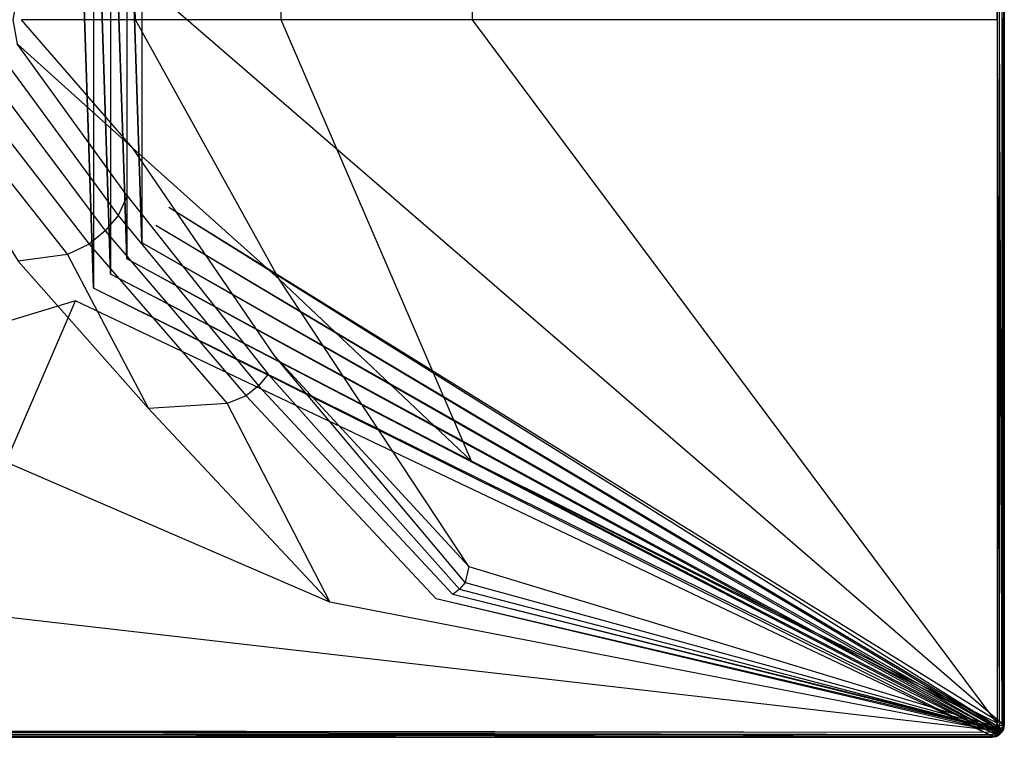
# Model space of a CAD drawing. Extents: x 0 to 1.4, y -0.9 to 0.
# Tile 17 of 18: x 0.78 to 1.4, y -0.9 to -0.45. Entities that reach past the tile are written whole.
import ezdxf

# ---------------------------------------------------------------- set-up
doc = ezdxf.new("R2010")
doc.units = 0
doc.layers.add('L1_WANNE_0_N_6231S4____REPLACEM', color=7, linetype='CONTINUOUS')

msp = doc.modelspace()

# ---------------------------------------------------------------- linework, layer by layer
at = {"layer": 'L1_WANNE_0_N_6231S4____REPLACEM', "color": 8}
for points, invisible_edges in [([(1.395578, -0.008914, 0.03986), (1.066074, -0.173275, 0.036318), (1.066725, -0.450031, 0.036317), (1.395578, -0.008914, 0.03986)], 14), ([(1.395585, -0.45005, 0.03986), (1.395578, -0.008914, 0.03986), (1.066725, -0.450031, 0.036317), (1.395585, -0.45005, 0.03986)], 14), ([(1.395585, -0.45005, 0.03986), (1.396808, -0.007501, 0.039894), (1.395578, -0.008914, 0.03986), (1.395585, -0.45005, 0.03986)], 13), ([(1.396808, -0.007501, 0.039894), (1.395585, -0.45005, 0.03986), (1.396806, -0.45005, 0.039894), (1.396808, -0.007501, 0.039894)], 14), ([(1.398403, -0.45005, 0.038833), (1.396808, -0.007501, 0.039894), (1.396806, -0.45005, 0.039894), (1.398403, -0.45005, 0.038833)], 13), ([(1.396808, -0.007501, 0.039894), (1.398403, -0.45005, 0.038833), (1.398405, -0.007501, 0.038833), (1.396808, -0.007501, 0.039894)], 14), ([(1.399601, -0.45005, 0.037135), (1.398405, -0.007501, 0.038833), (1.398403, -0.45005, 0.038833), (1.399601, -0.45005, 0.037135)], 13), ([(1.398405, -0.007501, 0.038833), (1.399601, -0.45005, 0.037135), (1.399602, -0.007701, 0.037135), (1.398405, -0.007501, 0.038833)], 14), ([(1.399601, -0.45005, 0.037135), (1.400002, -0.008001, 0.035013), (1.399602, -0.007701, 0.037135), (1.399601, -0.45005, 0.037135)], 14), ([(1.400002, -0.008001, 0.035013), (1.399601, -0.45005, 0.037135), (1.4, -0.45005, 0.035013), (1.400002, -0.008001, 0.035013)], 13), ([(1.4, -0.449987, 0.033422), (1.400002, -0.008001, 0.035013), (1.4, -0.45005, 0.035013), (1.4, -0.449987, 0.033422)], 13), ([(1.066074, -0.173275, 0.036318), (0.945567, -0.287389, 0.033021), (0.946733, -0.45003, 0.033018), (1.066074, -0.173275, 0.036318)], 14), ([(1.066725, -0.450031, 0.036317), (1.066074, -0.173275, 0.036318), (0.946733, -0.45003, 0.033018), (1.066725, -0.450031, 0.036317)], 14), ([(0.817841, -0.273679), (0.7, -0.662109), (0.7, -0.237934), (0.817841, -0.273679)], 13), ([(0.7, -0.662109), (0.817841, -0.273679), (0.817833, -0.626368), (0.7, -0.662109)], 10), ([(0.817833, -0.626368), (0.817841, -0.273679), (0.829115, -0.618285), (0.817833, -0.626368)], 13), ([(0.829115, -0.618285), (0.817841, -0.273679), (0.829122, -0.281764), (0.829115, -0.618285)], 10), ([(0.829115, -0.618285), (0.829122, -0.281764), (0.839844, -0.60948), (0.829115, -0.618285)], 13), ([(0.839844, -0.60948), (0.829122, -0.281764), (0.839851, -0.290568), (0.839844, -0.60948)], 10), ([(0.945567, -0.287389, 0.033021), (0.853757, -0.369437, 0.030511), (0.85538, -0.450031, 0.030506), (0.945567, -0.287389, 0.033021)], 14), ([(0.946733, -0.45003, 0.033018), (0.945567, -0.287389, 0.033021), (0.85538, -0.450031, 0.030506), (0.946733, -0.45003, 0.033018)], 14), ([(0.839844, -0.60948), (0.839851, -0.290568), (0.849973, -0.599993), (0.839844, -0.60948)], 13), ([(0.849973, -0.599993), (0.839851, -0.290568), (0.84998, -0.300056), (0.849973, -0.599993)], 10), ([(0.849973, -0.599993), (0.84998, -0.300056), (0.859461, -0.589864), (0.849973, -0.599993)], 13), ([(0.859461, -0.589864), (0.84998, -0.300056), (0.859468, -0.310186), (0.859461, -0.589864)], 10), ([(0.859461, -0.589864), (0.859468, -0.310186), (0.868266, -0.579136), (0.859461, -0.589864)], 15), ([(0.868266, -0.579136), (0.859468, -0.310186), (0.868272, -0.320914), (0.868266, -0.579136)], 15), ([(0.868266, -0.579136), (0.868272, -0.320914), (0.876351, -0.567855), (0.868266, -0.579136)], 15), ([(0.876351, -0.567855), (0.868272, -0.320914), (0.876353, -0.440375), (0.876351, -0.567855)], 15), ([(0.853757, -0.369437, 0.030511), (0.781228, -0.434948, 0.028541), (0.783923, -0.45005, 0.028541), (0.853757, -0.369437, 0.030511)], 14), ([(0.85538, -0.450031, 0.030506), (0.853757, -0.369437, 0.030511), (0.783923, -0.45005, 0.028541), (0.85538, -0.450031, 0.030506)], 14), ([(0.781228, -0.434948, 0.028541), (0.778633, -0.45005, 0.028435), (0.783923, -0.45005, 0.028541), (0.781228, -0.434948, 0.028541)], 14), ([(0.876353, -0.440375), (1.399099, -0.891916), (0.876351, -0.567855), (0.876353, -0.440375)], 13), ([(1.399099, -0.891916), (0.876353, -0.440375), (1.399099, -0.44904), (1.399099, -0.891916)], 14), ([(0.778633, -0.45005, 0.028435), (0.781228, -0.465052, 0.028541), (0.783923, -0.45005, 0.028541), (0.778633, -0.45005, 0.028435)], 14), ([(0.853757, -0.530581, 0.030511), (0.783923, -0.45005, 0.028541), (0.781228, -0.465052, 0.028541), (0.853757, -0.530581, 0.030511)], 14), ([(0.85538, -0.450031, 0.030506), (0.783923, -0.45005, 0.028541), (0.853757, -0.530581, 0.030511), (0.85538, -0.450031, 0.030506)], 14), ([(0.945567, -0.61263, 0.033021), (0.85538, -0.450031, 0.030506), (0.853757, -0.530581, 0.030511), (0.945567, -0.61263, 0.033021)], 14), ([(0.946733, -0.45003, 0.033018), (0.85538, -0.450031, 0.030506), (0.945567, -0.61263, 0.033021), (0.946733, -0.45003, 0.033018)], 14), ([(1.066074, -0.726742, 0.036318), (0.946733, -0.45003, 0.033018), (0.945567, -0.61263, 0.033021), (1.066074, -0.726742, 0.036318)], 14), ([(1.066725, -0.450031, 0.036317), (0.946733, -0.45003, 0.033018), (1.066074, -0.726742, 0.036318), (1.066725, -0.450031, 0.036317)], 14), ([(1.395577, -0.891086, 0.03986), (1.066725, -0.450031, 0.036317), (1.066074, -0.726742, 0.036318), (1.395577, -0.891086, 0.03986)], 14), ([(1.395585, -0.45005, 0.03986), (1.066725, -0.450031, 0.036317), (1.395577, -0.891086, 0.03986), (1.395585, -0.45005, 0.03986)], 14), ([(1.396806, -0.892499, 0.039894), (1.395585, -0.45005, 0.03986), (1.395577, -0.891086, 0.03986), (1.396806, -0.892499, 0.039894)], 13), ([(1.395585, -0.45005, 0.03986), (1.396806, -0.892499, 0.039894), (1.396806, -0.45005, 0.039894), (1.395585, -0.45005, 0.03986)], 14), ([(1.398403, -0.892499, 0.038833), (1.396806, -0.45005, 0.039894), (1.396806, -0.892499, 0.039894), (1.398403, -0.892499, 0.038833)], 13), ([(1.396806, -0.45005, 0.039894), (1.398403, -0.892499, 0.038833), (1.398403, -0.45005, 0.038833), (1.396806, -0.45005, 0.039894)], 14), ([(1.399601, -0.892299, 0.037135), (1.398403, -0.45005, 0.038833), (1.398403, -0.892499, 0.038833), (1.399601, -0.892299, 0.037135)], 13), ([(1.398403, -0.45005, 0.038833), (1.399601, -0.892299, 0.037135), (1.399601, -0.45005, 0.037135), (1.398403, -0.45005, 0.038833)], 14), ([(1.4, -0.448667), (1.399099, -0.891916), (1.399099, -0.44904), (1.4, -0.448667)], 13), ([(1.399099, -0.891916), (1.4, -0.448667), (1.4, -0.891999), (1.399099, -0.891916)], 14), ([(1.4, -0.891999, 0.035013), (1.399601, -0.45005, 0.037135), (1.399601, -0.892299, 0.037135), (1.4, -0.891999, 0.035013)], 13), ([(1.399601, -0.45005, 0.037135), (1.4, -0.891999, 0.035013), (1.4, -0.45005, 0.035013), (1.399601, -0.45005, 0.037135)], 14), ([(1.4, -0.448702, 0.000897), (1.4, -0.891999), (1.4, -0.448667), (1.4, -0.448702, 0.000897)], 14), ([(1.4, -0.449987, 0.033422), (1.4, -0.891999, 0.000897), (1.4, -0.448702, 0.000897), (1.4, -0.449987, 0.033422)], 14), ([(1.4, -0.891999), (1.4, -0.448702, 0.000897), (1.4, -0.891999, 0.000897), (1.4, -0.891999)], 13), ([(1.4, -0.45005, 0.035013), (1.4, -0.891999, 0.033422), (1.4, -0.449987, 0.033422), (1.4, -0.45005, 0.035013)], 14), ([(1.4, -0.891999, 0.000897), (1.4, -0.449987, 0.033422), (1.4, -0.891999, 0.033422), (1.4, -0.891999, 0.000897)], 13), ([(1.4, -0.891999, 0.033422), (1.4, -0.45005, 0.035013), (1.4, -0.891999, 0.035013), (1.4, -0.891999, 0.033422)], 13), ([(0.85024, -0.560402, 0.030531), (0.781228, -0.465052, 0.028541), (0.777336, -0.480953, 0.028541), (0.85024, -0.560402, 0.030531)], 14), ([(0.853757, -0.530581, 0.030511), (0.781228, -0.465052, 0.028541), (0.85024, -0.560402, 0.030531), (0.853757, -0.530581, 0.030511)], 14), ([(0.844518, -0.57289, 0.030537), (0.777336, -0.480953, 0.028541), (0.770549, -0.494354, 0.028541), (0.844518, -0.57289, 0.030537)], 13), ([(0.777336, -0.480953, 0.028541), (0.844518, -0.57289, 0.030537), (0.85024, -0.560402, 0.030531), (0.777336, -0.480953, 0.028541)], 14), ([(0.836424, -0.582495, 0.030542), (0.770549, -0.494354, 0.028541), (0.760669, -0.505656, 0.028541), (0.836424, -0.582495, 0.030542)], 13), ([(0.770549, -0.494354, 0.028541), (0.836424, -0.582495, 0.030542), (0.844518, -0.57289, 0.030537), (0.770549, -0.494354, 0.028541)], 14), ([(0.826325, -0.590854, 0.030536), (0.760669, -0.505656, 0.028541), (0.748693, -0.516057, 0.028541), (0.826325, -0.590854, 0.030536)], 13), ([(0.760669, -0.505656, 0.028541), (0.826325, -0.590854, 0.030536), (0.836424, -0.582495, 0.030542), (0.760669, -0.505656, 0.028541)], 14), ([(0.812778, -0.597178, 0.030623), (0.748693, -0.516057, 0.028541), (0.733822, -0.523557, 0.028647), (0.812778, -0.597178, 0.030623)], 13), ([(0.748693, -0.516057, 0.028541), (0.812778, -0.597178, 0.030623), (0.826325, -0.590854, 0.030536), (0.748693, -0.516057, 0.028541)], 14), ([(0.733822, -0.523557, 0.028647), (0.781803, -0.601437, 0.030686), (0.812778, -0.597178, 0.030623), (0.733822, -0.523557, 0.028647)], 14), ([(0.942852, -0.661075, 0.03306), (0.853757, -0.530581, 0.030511), (0.85024, -0.560402, 0.030531), (0.942852, -0.661075, 0.03306)], 14), ([(0.945567, -0.61263, 0.033021), (0.853757, -0.530581, 0.030511), (0.942852, -0.661075, 0.03306), (0.945567, -0.61263, 0.033021)], 14), ([(0.938535, -0.672389, 0.03307), (0.85024, -0.560402, 0.030531), (0.844518, -0.57289, 0.030537), (0.938535, -0.672389, 0.03307)], 13), ([(0.85024, -0.560402, 0.030531), (0.938535, -0.672389, 0.03307), (0.942852, -0.661075, 0.03306), (0.85024, -0.560402, 0.030531)], 14), ([(0.932469, -0.6796, 0.033074), (0.844518, -0.57289, 0.030537), (0.836424, -0.582495, 0.030542), (0.932469, -0.6796, 0.033074)], 13), ([(0.844518, -0.57289, 0.030537), (0.932469, -0.6796, 0.033074), (0.938535, -0.672389, 0.03307), (0.844518, -0.57289, 0.030537)], 14), ([(0.876351, -0.567855), (1.398542, -0.894896), (0.868266, -0.579136), (0.876351, -0.567855)], 13), ([(1.398542, -0.894896), (0.876351, -0.567855), (1.399099, -0.891916), (1.398542, -0.894896)], 14), ([(0.868266, -0.579136), (1.397952, -0.895994), (0.859461, -0.589864), (0.868266, -0.579136)], 13), ([(1.397952, -0.895994), (0.868266, -0.579136), (1.398542, -0.894896), (1.397952, -0.895994)], 14), ([(0.924897, -0.685836, 0.033069), (0.836424, -0.582495, 0.030542), (0.826325, -0.590854, 0.030536), (0.924897, -0.685836, 0.033069)], 13), ([(0.836424, -0.582495, 0.030542), (0.924897, -0.685836, 0.033069), (0.932469, -0.6796, 0.033074), (0.836424, -0.582495, 0.030542)], 14), ([(0.912824, -0.690609, 0.033129), (0.826325, -0.590854, 0.030536), (0.812778, -0.597178, 0.030623), (0.912824, -0.690609, 0.033129)], 13), ([(0.826325, -0.590854, 0.030536), (0.912824, -0.690609, 0.033129), (0.924897, -0.685836, 0.033069), (0.826325, -0.590854, 0.030536)], 14), ([(0.859461, -0.589864), (1.397079, -0.897043), (0.849973, -0.599993), (0.859461, -0.589864)], 13), ([(1.397079, -0.897043), (0.859461, -0.589864), (1.397952, -0.895994), (1.397079, -0.897043)], 14), ([(0.863539, -0.693867, 0.03315), (0.812778, -0.597178, 0.030623), (0.781803, -0.601437, 0.030686), (0.863539, -0.693867, 0.03315)], 13), ([(0.812778, -0.597178, 0.030623), (0.863539, -0.693867, 0.03315), (0.912824, -0.690609, 0.033129), (0.812778, -0.597178, 0.030623)], 14), ([(0.863539, -0.693867, 0.03315), (0.781803, -0.601437, 0.030686), (0.7, -0.695288, 0.033142), (0.863539, -0.693867, 0.03315)], 14), ([(0.849973, -0.599993), (1.395999, -0.897855), (0.839844, -0.60948), (0.849973, -0.599993)], 13), ([(1.395999, -0.897855), (0.849973, -0.599993), (1.397079, -0.897043), (1.395999, -0.897855)], 14), ([(0.839844, -0.60948), (1.394879, -0.898546), (0.829115, -0.618285), (0.839844, -0.60948)], 13), ([(1.394879, -0.898546), (0.839844, -0.60948), (1.395999, -0.897855), (1.394879, -0.898546)], 14), ([(1.064439, -0.792971, 0.036382), (0.945567, -0.61263, 0.033021), (0.942852, -0.661075, 0.03306), (1.064439, -0.792971, 0.036382)], 14), ([(1.066074, -0.726742, 0.036318), (0.945567, -0.61263, 0.033021), (1.064439, -0.792971, 0.036382), (1.066074, -0.726742, 0.036318)], 14), ([(0.829115, -0.618285), (1.391932, -0.899099), (0.817833, -0.626368), (0.829115, -0.618285)], 13), ([(1.391932, -0.899099), (0.829115, -0.618285), (1.394879, -0.898546), (1.391932, -0.899099)], 14), ([(0.817833, -0.626368), (0.7, -0.899099), (0.7, -0.662109), (0.817833, -0.626368)], 13), ([(0.7, -0.899099), (0.817833, -0.626368), (1.391932, -0.899099), (0.7, -0.899099)], 14), ([(1.061974, -0.802996, 0.036395), (0.942852, -0.661075, 0.03306), (0.938535, -0.672389, 0.03307), (1.061974, -0.802996, 0.036395)], 14), ([(1.064439, -0.792971, 0.036382), (0.942852, -0.661075, 0.03306), (1.061974, -0.802996, 0.036395), (1.064439, -0.792971, 0.036382)], 14), ([(1.058545, -0.80704, 0.036397), (0.938535, -0.672389, 0.03307), (0.932469, -0.6796, 0.033074), (1.058545, -0.80704, 0.036397)], 13), ([(0.938535, -0.672389, 0.03307), (1.058545, -0.80704, 0.036397), (1.061974, -0.802996, 0.036395), (0.938535, -0.672389, 0.03307)], 14), ([(1.054308, -0.810534, 0.036395), (0.932469, -0.6796, 0.033074), (0.924897, -0.685836, 0.033069), (1.054308, -0.810534, 0.036395)], 13), ([(0.932469, -0.6796, 0.033074), (1.054308, -0.810534, 0.036395), (1.058545, -0.80704, 0.036397), (0.932469, -0.6796, 0.033074)], 14), ([(0.977248, -0.815201, 0.036383), (0.912824, -0.690609, 0.033129), (0.863539, -0.693867, 0.03315), (0.977248, -0.815201, 0.036383)], 13), ([(1.043894, -0.813263, 0.036418), (0.924897, -0.685836, 0.033069), (0.912824, -0.690609, 0.033129), (1.043894, -0.813263, 0.036418)], 13), ([(0.912824, -0.690609, 0.033129), (0.977248, -0.815201, 0.036383), (1.043894, -0.813263, 0.036418), (0.912824, -0.690609, 0.033129)], 14), ([(0.924897, -0.685836, 0.033069), (1.043894, -0.813263, 0.036418), (1.054308, -0.810534, 0.036395), (0.924897, -0.685836, 0.033069)], 14), ([(0.977248, -0.815201, 0.036383), (0.863539, -0.693867, 0.03315), (0.7, -0.695288, 0.033142), (0.977248, -0.815201, 0.036383)], 14), ([(0.977248, -0.815201, 0.036383), (0.7, -0.695288, 0.033142), (0.7, -0.816034, 0.036381), (0.977248, -0.815201, 0.036383)], 14), ([(1.394968, -0.892529, 0.039966), (1.066074, -0.726742, 0.036318), (1.064439, -0.792971, 0.036382), (1.394968, -0.892529, 0.039966)], 14), ([(1.395577, -0.891086, 0.03986), (1.066074, -0.726742, 0.036318), (1.394968, -0.892529, 0.039966), (1.395577, -0.891086, 0.03986)], 14), ([(1.39455, -0.893267, 0.039966), (1.064439, -0.792971, 0.036382), (1.061974, -0.802996, 0.036395), (1.39455, -0.893267, 0.039966)], 13), ([(1.064439, -0.792971, 0.036382), (1.39455, -0.893267, 0.039966), (1.394968, -0.892529, 0.039966), (1.064439, -0.792971, 0.036382)], 14), ([(1.393291, -0.894428, 0.039966), (1.058545, -0.80704, 0.036397), (1.054308, -0.810534, 0.036395), (1.393291, -0.894428, 0.039966)], 13), ([(1.393924, -0.893899, 0.039966), (1.061974, -0.802996, 0.036395), (1.058545, -0.80704, 0.036397), (1.393924, -0.893899, 0.039966)], 13), ([(1.058545, -0.80704, 0.036397), (1.393291, -0.894428, 0.039966), (1.393924, -0.893899, 0.039966), (1.058545, -0.80704, 0.036397)], 14), ([(1.061974, -0.802996, 0.036395), (1.393924, -0.893899, 0.039966), (1.39455, -0.893267, 0.039966), (1.061974, -0.802996, 0.036395)], 14), ([(1.391206, -0.895562, 0.039861), (1.043894, -0.813263, 0.036418), (0.977248, -0.815201, 0.036383), (1.391206, -0.895562, 0.039861)], 14), ([(1.392551, -0.894949, 0.039966), (1.054308, -0.810534, 0.036395), (1.043894, -0.813263, 0.036418), (1.392551, -0.894949, 0.039966)], 14), ([(1.392551, -0.894949, 0.039966), (1.043894, -0.813263, 0.036418), (1.391206, -0.895562, 0.039861), (1.392551, -0.894949, 0.039966)], 14), ([(1.393291, -0.894428, 0.039966), (1.054308, -0.810534, 0.036395), (1.392551, -0.894949, 0.039966), (1.393291, -0.894428, 0.039966)], 14), ([(1.391206, -0.895562, 0.039861), (0.977248, -0.815201, 0.036383), (0.7, -0.816034, 0.036381), (1.391206, -0.895562, 0.039861)], 14), ([(1.391206, -0.895562, 0.039861), (0.7, -0.816034, 0.036381), (0.7, -0.895771, 0.039861), (1.391206, -0.895562, 0.039861)], 14), ([(1.393912, -0.8962, 0.04), (1.393291, -0.894428, 0.039966), (1.392551, -0.894949, 0.039966), (1.393912, -0.8962, 0.04)], 13), ([(1.394611, -0.8957, 0.04), (1.393924, -0.893899, 0.039966), (1.393291, -0.894428, 0.039966), (1.394611, -0.8957, 0.04)], 13), ([(1.393291, -0.894428, 0.039966), (1.393912, -0.8962, 0.04), (1.394611, -0.8957, 0.04), (1.393291, -0.894428, 0.039966)], 14), ([(1.39521, -0.8952, 0.04), (1.39455, -0.893267, 0.039966), (1.393924, -0.893899, 0.039966), (1.39521, -0.8952, 0.04)], 13), ([(1.393924, -0.893899, 0.039966), (1.394611, -0.8957, 0.04), (1.39521, -0.8952, 0.04), (1.393924, -0.893899, 0.039966)], 14), ([(1.395808, -0.894599, 0.04), (1.394968, -0.892529, 0.039966), (1.39455, -0.893267, 0.039966), (1.395808, -0.894599, 0.04)], 13), ([(1.39455, -0.893267, 0.039966), (1.39521, -0.8952, 0.04), (1.395808, -0.894599, 0.04), (1.39455, -0.893267, 0.039966)], 14), ([(1.396208, -0.893899, 0.04), (1.395577, -0.891086, 0.03986), (1.394968, -0.892529, 0.039966), (1.396208, -0.893899, 0.04)], 13), ([(1.394968, -0.892529, 0.039966), (1.395808, -0.894599, 0.04), (1.396208, -0.893899, 0.04), (1.394968, -0.892529, 0.039966)], 14), ([(1.396407, -0.8963, 0.039151), (1.395808, -0.894599, 0.04), (1.39521, -0.8952, 0.04), (1.396407, -0.8963, 0.039151)], 14), ([(1.395577, -0.891086, 0.03986), (1.396208, -0.893899, 0.04), (1.396806, -0.892499, 0.039894), (1.395577, -0.891086, 0.03986)], 14), ([(1.397106, -0.8955, 0.039045), (1.396208, -0.893899, 0.04), (1.395808, -0.894599, 0.04), (1.397106, -0.8955, 0.039045)], 14), ([(1.397106, -0.8955, 0.039045), (1.395808, -0.894599, 0.04), (1.396407, -0.8963, 0.039151), (1.397106, -0.8955, 0.039045)], 14), ([(1.397705, -0.894599, 0.039045), (1.396806, -0.892499, 0.039894), (1.396208, -0.893899, 0.04), (1.397705, -0.894599, 0.039045)], 14), ([(1.397705, -0.894599, 0.039045), (1.396208, -0.893899, 0.04), (1.397106, -0.8955, 0.039045), (1.397705, -0.894599, 0.039045)], 14), ([(1.398403, -0.892499, 0.038833), (1.396806, -0.892499, 0.039894), (1.397705, -0.894599, 0.039045), (1.398403, -0.892499, 0.038833)], 14), ([(1.397705, -0.894599, 0.039045), (1.397106, -0.8955, 0.039045), (1.398902, -0.895099, 0.037347), (1.397705, -0.894599, 0.039045)], 14), ([(1.399601, -0.892299, 0.037135), (1.397705, -0.894599, 0.039045), (1.398902, -0.895099, 0.037347), (1.399601, -0.892299, 0.037135)], 14), ([(1.399601, -0.892299, 0.037135), (1.398403, -0.892499, 0.038833), (1.397705, -0.894599, 0.039045), (1.399601, -0.892299, 0.037135)], 14), ([(1.399099, -0.891916), (1.399401, -0.8952), (1.398542, -0.894896), (1.399099, -0.891916)], 13), ([(1.4, -0.891999, 0.035013), (1.398902, -0.895099, 0.037347), (1.399401, -0.8952, 0.035013), (1.4, -0.891999, 0.035013)], 14), ([(1.4, -0.891999, 0.035013), (1.399601, -0.892299, 0.037135), (1.398902, -0.895099, 0.037347), (1.4, -0.891999, 0.035013)], 14), ([(1.399401, -0.8952), (1.399099, -0.891916), (1.4, -0.891999), (1.399401, -0.8952)], 14), ([(1.399401, -0.8952, 0.000897), (1.4, -0.891999, 0.033422), (1.399401, -0.8952, 0.033422), (1.399401, -0.8952, 0.000897)], 13), ([(1.4, -0.891999, 0.033422), (1.399401, -0.8952, 0.000897), (1.4, -0.891999, 0.000897), (1.4, -0.891999, 0.033422)], 14), ([(1.399401, -0.8952), (1.4, -0.891999, 0.000897), (1.399401, -0.8952, 0.000897), (1.399401, -0.8952)], 13), ([(1.4, -0.891999, 0.000897), (1.399401, -0.8952), (1.4, -0.891999), (1.4, -0.891999, 0.000897)], 14), ([(1.399401, -0.8952, 0.033422), (1.4, -0.891999, 0.035013), (1.399401, -0.8952, 0.035013), (1.399401, -0.8952, 0.033422)], 13), ([(1.4, -0.891999, 0.035013), (1.399401, -0.8952, 0.033422), (1.4, -0.891999, 0.033422), (1.4, -0.891999, 0.035013)], 14), ([(0.7, -0.895771, 0.039861), (1.392615, -0.8968, 0.039894), (1.391206, -0.895562, 0.039861), (0.7, -0.895771, 0.039861)], 14), ([(1.392615, -0.8968, 0.039894), (0.7, -0.895771, 0.039861), (0.7, -0.897, 0.039894), (1.392615, -0.8968, 0.039894)], 13), ([(1.392615, -0.8968, 0.039894), (0.7, -0.897, 0.039894), (1.392515, -0.8984, 0.038833), (1.392615, -0.8968, 0.039894)], 14), ([(1.392515, -0.8984, 0.038833), (0.7, -0.897, 0.039894), (0.7, -0.8985, 0.038727), (1.392515, -0.8984, 0.038833)], 14), ([(1.392515, -0.8984, 0.038833), (0.7, -0.8996, 0.037135), (1.392315, -0.8996, 0.037135), (1.392515, -0.8984, 0.038833)], 14), ([(1.392515, -0.8984, 0.038833), (0.7, -0.8985, 0.038727), (0.7, -0.8996, 0.037135), (1.392515, -0.8984, 0.038833)], 14), ([(1.391932, -0.899099), (0.7, -0.9), (0.7, -0.899099), (1.391932, -0.899099)], 13), ([(0.7, -0.9), (1.391932, -0.899099), (1.392016, -0.9), (0.7, -0.9)], 14), ([(1.392315, -0.8996, 0.037135), (0.7, -0.9, 0.035119), (1.392016, -0.9, 0.035013), (1.392315, -0.8996, 0.037135)], 14), ([(0.7, -0.8996, 0.037135), (0.7, -0.9, 0.035119), (1.392315, -0.8996, 0.037135), (0.7, -0.8996, 0.037135)], 14), ([(1.392016, -0.9, 0.035013), (0.7, -0.9, 0.033528), (1.392016, -0.9, 0.033422), (1.392016, -0.9, 0.035013)], 13), ([(0.7, -0.9, 0.033528), (1.392016, -0.9, 0.035013), (0.7, -0.9, 0.035119), (0.7, -0.9, 0.033528)], 14), ([(1.392016, -0.9, 0.033422), (0.7, -0.9, 0.000897), (1.392016, -0.9, 0.000897), (1.392016, -0.9, 0.033422)], 13), ([(0.7, -0.9, 0.000897), (1.392016, -0.9, 0.033422), (0.7, -0.9, 0.033528), (0.7, -0.9, 0.000897)], 14), ([(1.392016, -0.9, 0.000897), (0.7, -0.9), (1.392016, -0.9), (1.392016, -0.9, 0.000897)], 13), ([(0.7, -0.9), (1.392016, -0.9, 0.000897), (0.7, -0.9, 0.000897), (0.7, -0.9)], 14), ([(1.392615, -0.8968, 0.039894), (1.392551, -0.894949, 0.039966), (1.391206, -0.895562, 0.039861), (1.392615, -0.8968, 0.039894)], 13), ([(1.394879, -0.898546), (1.392016, -0.9), (1.391932, -0.899099), (1.394879, -0.898546)], 13), ([(1.392016, -0.9), (1.394879, -0.898546), (1.39521, -0.8994), (1.392016, -0.9)], 14), ([(1.39521, -0.8994, 0.000897), (1.392016, -0.9, 0.033422), (1.392016, -0.9, 0.000897), (1.39521, -0.8994, 0.000897)], 13), ([(1.392016, -0.9, 0.033422), (1.39521, -0.8994, 0.000897), (1.39521, -0.8994, 0.033422), (1.392016, -0.9, 0.033422)], 14), ([(1.392315, -0.8996, 0.037135), (1.392016, -0.9, 0.035013), (1.39521, -0.8994, 0.035013), (1.392315, -0.8996, 0.037135)], 14), ([(1.39521, -0.8994), (1.392016, -0.9, 0.000897), (1.392016, -0.9), (1.39521, -0.8994)], 13), ([(1.392016, -0.9, 0.000897), (1.39521, -0.8994), (1.39521, -0.8994, 0.000897), (1.392016, -0.9, 0.000897)], 14), ([(1.39521, -0.8994, 0.033422), (1.392016, -0.9, 0.035013), (1.392016, -0.9, 0.033422), (1.39521, -0.8994, 0.033422)], 13), ([(1.392016, -0.9, 0.035013), (1.39521, -0.8994, 0.033422), (1.39521, -0.8994, 0.035013), (1.392016, -0.9, 0.035013)], 14), ([(1.392515, -0.8984, 0.038833), (1.392315, -0.8996, 0.037135), (1.39511, -0.8988, 0.037347), (1.392515, -0.8984, 0.038833)], 14), ([(1.39511, -0.8988, 0.037347), (1.392315, -0.8996, 0.037135), (1.39521, -0.8994, 0.035013), (1.39511, -0.8988, 0.037347)], 14), ([(1.394611, -0.8977, 0.039045), (1.392615, -0.8968, 0.039894), (1.392515, -0.8984, 0.038833), (1.394611, -0.8977, 0.039045)], 14), ([(1.394611, -0.8977, 0.039045), (1.392515, -0.8984, 0.038833), (1.39511, -0.8988, 0.037347), (1.394611, -0.8977, 0.039045)], 14), ([(1.392551, -0.894949, 0.039966), (1.392615, -0.8968, 0.039894), (1.393912, -0.8962, 0.04), (1.392551, -0.894949, 0.039966)], 14), ([(1.394611, -0.8977, 0.039045), (1.393912, -0.8962, 0.04), (1.392615, -0.8968, 0.039894), (1.394611, -0.8977, 0.039045)], 14), ([(1.394611, -0.8957, 0.04), (1.393912, -0.8962, 0.04), (1.394611, -0.8977, 0.039045), (1.394611, -0.8957, 0.04)], 14), ([(1.395509, -0.8971, 0.039151), (1.39521, -0.8952, 0.04), (1.394611, -0.8957, 0.04), (1.395509, -0.8971, 0.039151)], 13), ([(1.395509, -0.8971, 0.039151), (1.394611, -0.8957, 0.04), (1.394611, -0.8977, 0.039045), (1.395509, -0.8971, 0.039151)], 14), ([(1.394611, -0.8977, 0.039045), (1.396208, -0.8981, 0.037453), (1.395509, -0.8971, 0.039151), (1.394611, -0.8977, 0.039045)], 14), ([(1.396208, -0.8981, 0.037453), (1.394611, -0.8977, 0.039045), (1.39511, -0.8988, 0.037347), (1.396208, -0.8981, 0.037453)], 13), ([(1.395999, -0.897855), (1.39521, -0.8994), (1.394879, -0.898546), (1.395999, -0.897855)], 13), ([(1.396208, -0.8981, 0.037453), (1.39511, -0.8988, 0.037347), (1.396507, -0.8987, 0.035013), (1.396208, -0.8981, 0.037453)], 14), ([(1.39511, -0.8988, 0.037347), (1.39521, -0.8994, 0.035013), (1.396507, -0.8987, 0.035013), (1.39511, -0.8988, 0.037347)], 14), ([(1.39521, -0.8952, 0.04), (1.395509, -0.8971, 0.039151), (1.396407, -0.8963, 0.039151), (1.39521, -0.8952, 0.04)], 14), ([(1.39521, -0.8994), (1.395999, -0.897855), (1.396507, -0.8986), (1.39521, -0.8994)], 14), ([(1.39521, -0.8994, 0.033422), (1.39521, -0.8994, 0.000897), (1.396507, -0.8986, 0.000897), (1.39521, -0.8994, 0.033422)], 14), ([(1.396507, -0.8987, 0.033422), (1.39521, -0.8994, 0.033422), (1.396507, -0.8986, 0.000897), (1.396507, -0.8987, 0.033422)], 14), ([(1.396507, -0.8986), (1.39521, -0.8994, 0.000897), (1.39521, -0.8994), (1.396507, -0.8986)], 13), ([(1.39521, -0.8994, 0.000897), (1.396507, -0.8986), (1.396507, -0.8986, 0.000897), (1.39521, -0.8994, 0.000897)], 14), ([(1.396507, -0.8987, 0.033422), (1.39521, -0.8994, 0.035013), (1.39521, -0.8994, 0.033422), (1.396507, -0.8987, 0.033422)], 13), ([(1.39521, -0.8994, 0.035013), (1.396507, -0.8987, 0.033422), (1.396507, -0.8987, 0.035013), (1.39521, -0.8994, 0.035013)], 14), ([(1.396407, -0.8963, 0.039151), (1.395509, -0.8971, 0.039151), (1.396208, -0.8981, 0.037453), (1.396407, -0.8963, 0.039151)], 14), ([(1.397079, -0.897043), (1.396507, -0.8986), (1.395999, -0.897855), (1.397079, -0.897043)], 13), ([(1.396407, -0.8963, 0.039151), (1.396208, -0.8981, 0.037453), (1.397305, -0.8973, 0.03756), (1.396407, -0.8963, 0.039151)], 14), ([(1.397305, -0.8973, 0.03756), (1.396208, -0.8981, 0.037453), (1.397705, -0.8977, 0.035013), (1.397305, -0.8973, 0.03756)], 14), ([(1.396208, -0.8981, 0.037453), (1.396507, -0.8987, 0.035013), (1.397705, -0.8977, 0.035013), (1.396208, -0.8981, 0.037453)], 14), ([(1.397305, -0.8973, 0.03756), (1.397106, -0.8955, 0.039045), (1.396407, -0.8963, 0.039151), (1.397305, -0.8973, 0.03756)], 13), ([(1.396507, -0.8986), (1.397079, -0.897043), (1.397705, -0.8977), (1.396507, -0.8986)], 14), ([(1.396507, -0.8987, 0.033422), (1.396507, -0.8986, 0.000897), (1.397705, -0.8977, 0.000897), (1.396507, -0.8987, 0.033422)], 14), ([(1.397705, -0.8977, 0.033422), (1.396507, -0.8987, 0.033422), (1.397705, -0.8977, 0.000897), (1.397705, -0.8977, 0.033422)], 14), ([(1.397705, -0.8977), (1.396507, -0.8986, 0.000897), (1.396507, -0.8986), (1.397705, -0.8977)], 13), ([(1.396507, -0.8986, 0.000897), (1.397705, -0.8977), (1.397705, -0.8977, 0.000897), (1.396507, -0.8986, 0.000897)], 14), ([(1.397705, -0.8977, 0.033422), (1.396507, -0.8987, 0.035013), (1.396507, -0.8987, 0.033422), (1.397705, -0.8977, 0.033422)], 13), ([(1.396507, -0.8987, 0.035013), (1.397705, -0.8977, 0.033422), (1.397705, -0.8977, 0.035013), (1.396507, -0.8987, 0.035013)], 14), ([(1.397952, -0.895994), (1.397705, -0.8977), (1.397079, -0.897043), (1.397952, -0.895994)], 13), ([(1.398902, -0.895099, 0.037347), (1.397106, -0.8955, 0.039045), (1.398204, -0.8962, 0.037453), (1.398902, -0.895099, 0.037347)], 14), ([(1.397106, -0.8955, 0.039045), (1.397305, -0.8973, 0.03756), (1.398204, -0.8962, 0.037453), (1.397106, -0.8955, 0.039045)], 14), ([(1.398204, -0.8962, 0.037453), (1.397305, -0.8973, 0.03756), (1.398703, -0.8965, 0.035013), (1.398204, -0.8962, 0.037453)], 14), ([(1.398703, -0.8965, 0.035013), (1.397305, -0.8973, 0.03756), (1.397705, -0.8977, 0.035013), (1.398703, -0.8965, 0.035013)], 14), ([(1.397705, -0.8977), (1.397952, -0.895994), (1.398703, -0.8965), (1.397705, -0.8977)], 14), ([(1.397705, -0.8977, 0.033422), (1.398703, -0.8965, 0.035013), (1.397705, -0.8977, 0.035013), (1.397705, -0.8977, 0.033422)], 13), ([(1.398703, -0.8965, 0.035013), (1.397705, -0.8977, 0.033422), (1.398703, -0.8965, 0.033422), (1.398703, -0.8965, 0.035013)], 14), ([(1.397705, -0.8977, 0.000897), (1.398703, -0.8965, 0.033422), (1.397705, -0.8977, 0.033422), (1.397705, -0.8977, 0.000897)], 13), ([(1.398703, -0.8965, 0.033422), (1.397705, -0.8977, 0.000897), (1.398703, -0.8965, 0.000897), (1.398703, -0.8965, 0.033422)], 14), ([(1.397705, -0.8977), (1.398703, -0.8965, 0.000897), (1.397705, -0.8977, 0.000897), (1.397705, -0.8977)], 13), ([(1.398703, -0.8965, 0.000897), (1.397705, -0.8977), (1.398703, -0.8965), (1.398703, -0.8965, 0.000897)], 14), ([(1.398542, -0.894896), (1.398703, -0.8965), (1.397952, -0.895994), (1.398542, -0.894896)], 13), ([(1.398902, -0.895099, 0.037347), (1.398204, -0.8962, 0.037453), (1.399401, -0.8952, 0.035013), (1.398902, -0.895099, 0.037347)], 14), ([(1.399401, -0.8952, 0.035013), (1.398204, -0.8962, 0.037453), (1.398703, -0.8965, 0.035013), (1.399401, -0.8952, 0.035013)], 14), ([(1.398703, -0.8965), (1.398542, -0.894896), (1.399401, -0.8952), (1.398703, -0.8965)], 14), ([(1.398703, -0.8965, 0.000897), (1.399401, -0.8952, 0.033422), (1.398703, -0.8965, 0.033422), (1.398703, -0.8965, 0.000897)], 13), ([(1.399401, -0.8952, 0.033422), (1.398703, -0.8965, 0.000897), (1.399401, -0.8952, 0.000897), (1.399401, -0.8952, 0.033422)], 14), ([(1.398703, -0.8965), (1.399401, -0.8952, 0.000897), (1.398703, -0.8965, 0.000897), (1.398703, -0.8965)], 13), ([(1.399401, -0.8952, 0.000897), (1.398703, -0.8965), (1.399401, -0.8952), (1.399401, -0.8952, 0.000897)], 14), ([(1.398703, -0.8965, 0.033422), (1.399401, -0.8952, 0.035013), (1.398703, -0.8965, 0.035013), (1.398703, -0.8965, 0.033422)], 13), ([(1.399401, -0.8952, 0.035013), (1.398703, -0.8965, 0.033422), (1.399401, -0.8952, 0.033422), (1.399401, -0.8952, 0.035013)], 14)]:
    msp.add_3dface(points, dxfattribs=dict(at, invisible_edges=invisible_edges))

doc.saveas('drawing.dxf')
